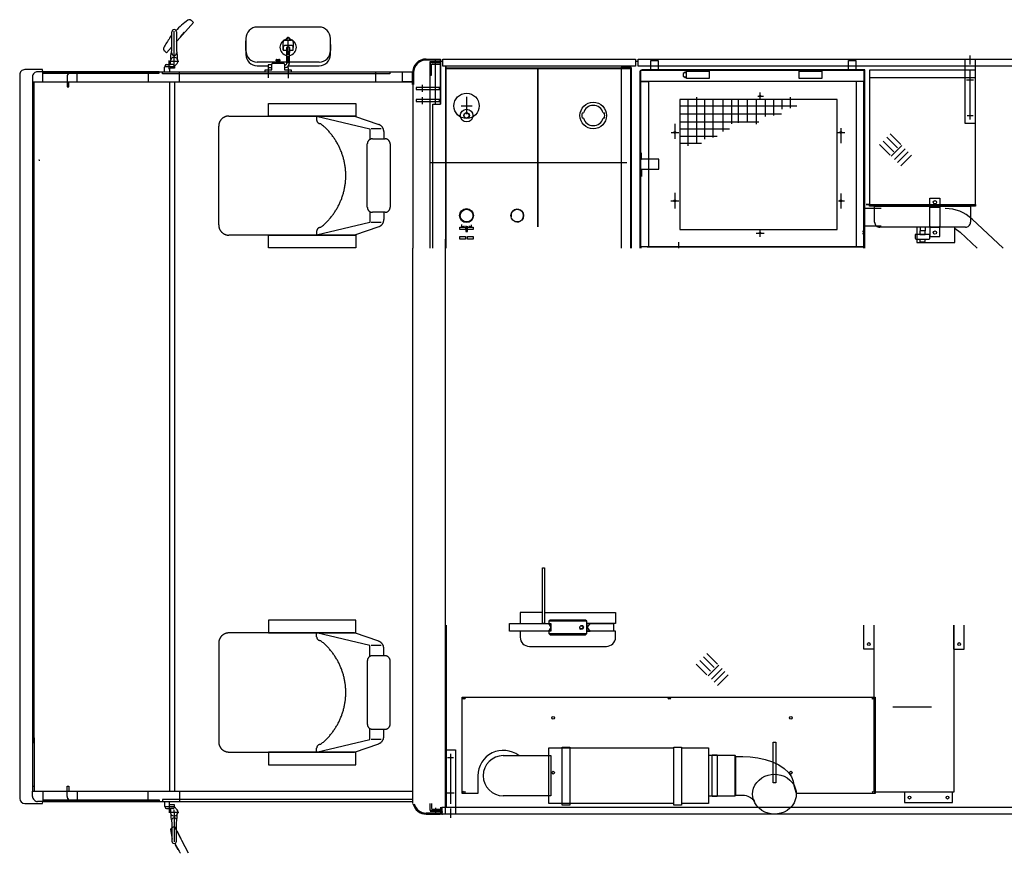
# Model space of a CAD drawing. Extents: x 8778 to 74498, y 1601 to 45347.
# Tile 18 of 52: x 38650 to 42535, y 14055 to 17345. Entities that reach past the tile are written whole.
import ezdxf

# ---------------------------------------------------------------- set-up
doc = ezdxf.new("R2010")
doc.units = 0
doc.header["$LTSCALE"] = 50
doc.header["$MEASUREMENT"] = 0
doc.linetypes.add('CENTER', pattern=[50.5, 30, -9, 2.5, -9])
doc.linetypes.add('HIDDEN', pattern=[12.6, 8.4, -4.2])
doc.layers.add('11', color=251, linetype='CONTINUOUS')

msp = doc.modelspace()

# ---------------------------------------------------------------- linework, layer by layer
at = {"layer": '11', "color": 251, "linetype": 'CONTINUOUS'}
for p, q in [((39335.4, 17334.8), (39270.9, 17261.9)), ((39326.3, 17342.8), (39335.4, 17334.8)), ((39250.4, 17224.1), (39250.4, 17297.1)), ((39268.4, 17297.1), (39268.4, 17224.1)), ((39284.5, 17277.3), (39300.7, 17295.6)), ((39709.4, 17316.1), (39587.4, 17316.1)), ((39831.4, 17316.1), (39709.4, 17316.1)), ((39242.4, 17273.2), (39250.1, 17284.4)), ((39270.9, 17261.9), (39267.4, 17258)), ((39542.4, 17271.1), (39542.4, 17208.2)), ((39542.4, 17223.2), (39542.4, 17261.7)), ((39689.4, 17243.6), (39689.4, 17256.1)), ((39697.4, 17264.1), (39721.4, 17264.1)), ((39702.4, 17271.7), (39702.4, 17264.1)), ((39716.4, 17264.1), (39716.4, 17271.7)), ((39729.4, 17256.1), (39729.4, 17243.6)), ((39876.4, 17208.2), (39876.4, 17271.1)), ((39224.4, 17219.3), (39220.3, 17223)), ((39224.4, 17219.3), (39229.5, 17215.1)), ((39229.5, 17215.1), (39248.8, 17237)), ((39246.9, 17204.1), (39250.4, 17224.1)), ((39268.4, 17224.1), (39271.9, 17204.1)), ((39689.4, 17224.8), (39689.4, 17243.6)), ((39689.4, 17235.6), (39689.4, 17224.8)), ((39689.4, 17224.8), (39702.4, 17224.8)), ((39721.4, 17243.6), (39697.4, 17243.6)), ((39702.4, 17235.5), (39702.4, 17216.9)), ((39702.4, 17216.9), (39704.4, 17215.7)), ((39704.4, 17190.5), (39704.4, 17216.9)), ((39714.4, 17191), (39714.4, 17216.9)), ((39716.4, 17216.9), (39714.4, 17215.6)), ((39716.4, 17216.9), (39716.4, 17235.5)), ((39716.4, 17224.8), (39729.4, 17224.8)), ((39729.4, 17243.6), (39729.4, 17235.6)), ((39729.4, 17224.8), (39729.4, 17235.6)), ((39876.4, 17247.5), (39876.4, 17223.2)), ((39244.4, 17168.6), (39244.4, 17182.1)), ((39246.9, 17190.3), (39246.9, 17204.1)), ((39271.4, 17173), (39259.4, 17160.1)), ((39271.9, 17204.1), (39271.9, 17190.3)), ((39704.4, 17178.2), (39587.4, 17178.2)), ((39648.7, 17173.6), (39690.7, 17173.6)), ((39662.5, 17182.5), (39662.5, 17187)), ((39676.8, 17182.5), (39662.5, 17182.5)), ((39663.2, 17182.5), (39663.2, 17182.1)), ((39663.2, 17182.1), (39676.2, 17182.1)), ((39664, 17187.8), (39675.3, 17187.8)), ((39665.6, 17187), (39665.6, 17182.5)), ((39673.8, 17187), (39673.8, 17182.5)), ((39676.2, 17182.1), (39676.2, 17182.5)), ((39676.8, 17187), (39676.8, 17182.5)), ((39704.4, 17175.1), (39704.4, 17190.5)), ((39714.4, 17175.1), (39714.4, 17191)), ((39831.4, 17178.2), (39714.4, 17178.2)), ((40253.9, 17190.1), (40309.9, 17190.1)), ((40309.9, 17186.1), (40253.9, 17186.1)), ((40269.9, 16444.1), (40269.9, 17180.1)), ((40269.9, 17180.1), (40309.9, 17180.1)), ((40269.9, 17176.1), (40269.9, 17126.1)), ((40309.9, 17176.1), (40269.9, 17176.1)), ((40289.9, 17186.2), (40289.9, 17012.1)), ((40309.9, 17190.1), (40309.9, 17186.1)), ((40309.9, 17162.1), (40309.9, 17190.1)), ((40309.9, 17190.1), (40309.9, 17162.1)), ((40309.9, 17181.1), (40319.9, 17181.1)), ((40309.9, 17012.1), (40309.9, 17181.1)), ((40309.9, 17181.1), (40319.9, 17181.1)), ((40309.9, 17012.1), (40309.9, 17181.1)), ((40309.9, 17181.1), (40319.9, 17181.1)), ((40309.9, 17180.1), (40309.9, 17012.1)), ((40309.9, 17173.1), (40309.9, 17176.1)), ((40319.9, 17190.1), (41080, 17190.1)), ((40319.9, 17162.1), (40319.9, 17190.1)), ((41080, 17190.1), (41080, 17162.1)), ((41080, 17181.1), (41090, 17181.1)), ((41090, 17190.1), (42920.7, 17190.1)), ((41090, 17162.1), (41090, 17190.1)), ((41139.6, 17183.8), (41169.6, 17183.8)), ((41139.6, 17146.8), (41139.6, 17183.8)), ((41169.6, 17183.8), (41169.6, 17146.8)), ((41919.6, 17183.8), (41949.6, 17183.8)), ((41919.6, 17146.8), (41919.6, 17183.8)), ((41949.6, 17183.8), (41949.6, 17146.8)), ((42380, 16936.1), (42380, 17186.1)), ((42420, 17186.1), (42420, 16936.1)), ((38739.7, 17148.1), (38669.9, 17148.1)), ((38740.7, 17140.1), (38720.7, 17140.1)), ((38740.7, 17140.1), (38739.7, 17148.1)), ((38740.7, 17100.1), (38740.7, 17140.1)), ((38740.7, 17140.1), (40200.7, 17140.1)), ((39200.7, 17140.1), (38740.7, 17140.1)), ((38760.7, 17140.1), (38740.7, 17140.1)), ((38740.7, 17134.1), (39200.7, 17134.1)), ((38740.7, 17134.1), (38760.7, 17134.1)), ((38760.7, 17134.1), (38760.7, 17140.1)), ((38817.2, 17134.1), (38817.2, 17140.1)), ((38877.2, 17140.1), (38857.2, 17140.1)), ((38877.2, 17100.1), (38877.2, 17140.1)), ((38897.2, 17140.1), (38877.2, 17140.1)), ((38877.2, 17134.1), (38897.2, 17134.1)), ((38897.2, 17134.1), (38897.2, 17140.1)), ((39156.7, 17140.1), (39156.7, 17100.1)), ((39200.7, 17134.1), (39200.7, 17140.1)), ((39213.7, 17131.9), (39213.7, 17140.1)), ((39213.7, 17140.1), (40110.7, 17140.1)), ((39221.4, 17140.1), (39221.4, 17158.1)), ((39223.4, 17160.1), (39260.7, 17160.1)), ((39224.4, 17160.1), (39224.4, 17163.6)), ((39229.4, 17168.6), (39244.4, 17168.6)), ((39241.4, 17151.4), (39241.4, 17140.1)), ((39260.7, 17153.4), (39243.4, 17153.4)), ((39254.4, 17168.6), (39244.4, 17168.6)), ((39259.4, 17160.1), (39259.4, 17163.6)), ((39260.7, 17160.1), (39260.7, 17153.4)), ((39280.7, 17100.1), (39280.7, 17140.1)), ((39587.4, 17163.2), (39629.9, 17163.2)), ((39618.7, 17147.1), (39644.7, 17147.1)), ((39618.7, 17139.1), (39618.7, 17147.1)), ((39629.9, 17167.1), (39629.9, 17157.1)), ((39644.7, 17167.1), (39629.9, 17167.1)), ((39629.9, 17157.1), (39644.7, 17157.1)), ((39629.9, 17155.9), (39629.9, 17115.5)), ((39644.7, 17147.1), (39644.7, 17169.6)), ((39694.7, 17169.6), (39694.7, 17147.1)), ((39694.7, 17167.1), (39696.4, 17167.1)), ((39694.7, 17157.1), (39696.4, 17157.1)), ((39694.7, 17147.1), (39720.7, 17147.1)), ((39709.4, 17156.5), (39709.4, 17114.4)), ((39710, 17163.2), (39831.4, 17163.2)), ((39720.7, 17147.1), (39720.7, 17139.1)), ((40055.7, 17100.1), (40055.7, 17140.1)), ((40110.7, 17140.1), (40110.7, 17131.9)), ((40160.7, 17100.1), (40160.7, 17140.1)), ((40199.9, 17090.1), (40199.9, 17136.1)), ((40200.7, 17140.1), (40200.7, 16444.1)), ((40200.7, 17140.1), (40200.7, 17100.1)), ((40203.9, 17136.1), (40203.9, 17090.1)), ((40269.9, 17170.1), (40309.9, 17170.1)), ((40269.9, 16444.1), (40269.9, 17170.1)), ((40274.9, 17128.1), (40274.9, 17166.6)), ((40279.4, 17171.1), (40307.9, 17171.1)), ((40309.9, 17170.1), (40309.9, 17012.1)), ((40309.9, 17140.1), (40309.9, 17060.1)), ((41080, 17162.1), (40319.9, 17162.1)), ((40330, 17162.1), (40330, 16444.1)), ((40333, 16444.1), (40333, 17162.1)), ((40333, 17155.1), (41023.2, 17155.1)), ((40333, 17152.1), (41063.2, 17152.1)), ((40693.2, 17150.1), (40693.2, 16528.1)), ((40696.2, 16528.1), (40696.2, 17152.1)), ((41023.2, 17158.1), (41023.2, 17155.1)), ((41063.2, 17158.1), (41023.2, 17158.1)), ((41023.2, 17155.1), (41023.2, 16444.1)), ((41063.2, 17155.1), (41023.2, 17155.1)), ((41060.2, 17152.1), (41060.2, 16444.1)), ((41063.2, 17155.1), (41063.2, 17158.1)), ((41063.2, 16444.1), (41063.2, 17155.1)), ((41063.2, 17155.1), (41063.2, 16444.1)), ((42920.7, 17162.1), (41090, 17162.1)), ((41096.6, 17137.8), (41096.6, 16444.1)), ((41100.6, 17146.1), (41980.6, 17146.1)), ((41100.6, 17101.1), (41100.6, 17146.1)), ((41984.6, 17146.8), (41105.5, 17146.8)), ((41169.6, 17146.8), (41139.6, 17146.8)), ((41276, 17137.6), (41267.6, 17132.7)), ((41280.6, 17135), (41276, 17137.6)), ((41280.6, 17142.8), (41370.6, 17142.8)), ((41280.6, 17112.8), (41280.6, 17142.8)), ((41370.6, 17142.8), (41370.6, 17112.8)), ((41725.6, 17142.8), (41815.6, 17142.8)), ((41725.6, 17112.8), (41725.6, 17142.8)), ((41815.6, 17142.8), (41815.6, 17112.8)), ((41949.6, 17146.8), (41919.6, 17146.8)), ((41984.6, 17142.8), (41980, 17142.8)), ((41980.6, 17146.1), (41980.6, 17101.1)), ((41980.6, 17142.8), (41984.6, 17142.8)), ((41984.6, 17142.8), (41984.6, 17146.8)), ((41984.6, 16444.1), (41984.6, 17142.8)), ((42003.3, 17145.9), (42003.3, 16616.3)), ((42421.3, 17145.9), (42003.3, 17145.9)), ((42421.3, 16616.3), (42421.3, 17145.9)), ((38649.9, 17128.1), (38649.9, 14780.6)), ((38700.7, 17120.1), (38700.7, 17100.1)), ((38700.7, 17100.1), (38700.7, 16444.1)), ((38700.7, 17100.1), (38740.7, 17100.1)), ((38706.7, 14490.4), (38706.7, 17100.1)), ((38740.7, 17100.1), (40200.7, 17100.1)), ((38837.2, 17120.1), (38837.2, 17100.1)), ((38837.2, 17100.1), (38877.2, 17100.1)), ((38837.2, 17100.1), (38837.2, 17080.1)), ((38843.2, 17080.1), (38843.2, 17100.1)), ((39156.7, 17100.1), (39271.7, 17100.1)), ((40110.7, 17131.9), (39213.7, 17131.9)), ((39240.7, 17100.1), (39240.7, 16864.4)), ((39260.7, 17100.1), (39260.7, 14928.1)), ((40200.7, 17100.1), (40160.7, 17100.1)), ((40269.9, 17126.1), (40272.9, 17126.1)), ((41980.6, 17101.1), (41100.6, 17101.1)), ((41100.6, 17101.1), (41130.6, 17101.1)), ((41100.6, 17096.1), (41100.6, 17101.1)), ((41100.6, 16449.1), (41100.6, 17096.1)), ((41956.6, 17101.1), (41125.6, 17101.1)), ((41130.6, 17101.1), (41130.6, 16449.1)), ((41267.6, 17132.7), (41267.6, 17122.9)), ((41267.6, 17122.9), (41275.8, 17117.8)), ((41275.8, 17117.8), (41280.6, 17120.6)), ((41370.6, 17112.8), (41280.6, 17112.8)), ((41815.6, 17112.8), (41725.6, 17112.8)), ((41950.6, 17101.1), (41950.6, 16449.1)), ((41980.6, 17101.1), (41950.6, 17101.1)), ((41980.6, 16449.1), (41980.6, 17101.1)), ((42421.3, 17115.9), (42003.3, 17115.9)), ((38700.7, 17080.1), (38706.7, 17080.1)), ((38837.2, 17080.1), (38843.2, 17080.1)), ((40203.9, 17090.1), (40199.9, 17090.1)), ((40214.8, 17078.1), (40214.8, 17070.1)), ((40269.9, 17078.1), (40214.8, 17078.1)), ((40214.8, 17078.1), (40214.8, 17070.1)), ((40269.9, 17078.1), (40214.8, 17078.1)), ((40214.8, 17070.1), (40269.9, 17070.1)), ((40214.8, 17070.1), (40269.9, 17070.1)), ((40238.9, 17060.1), (40238.9, 17088.1)), ((40305.9, 17078.1), (40269.9, 17078.1)), ((40269.9, 17070.1), (40305.9, 17070.1)), ((40305.9, 17070.1), (40305.9, 17078.1)), ((40214.8, 17030.1), (40214.8, 17022.1)), ((40269.9, 17030.1), (40214.8, 17030.1)), ((40214.8, 17030.1), (40214.8, 17022.1)), ((40269.9, 17030.1), (40214.8, 17030.1)), ((40214.8, 17022.1), (40269.9, 17022.1)), ((40214.8, 17022.1), (40269.9, 17022.1)), ((40238.9, 17012.1), (40238.9, 17040.1)), ((40305.9, 17030.1), (40269.9, 17030.1)), ((40269.9, 17022.1), (40305.9, 17022.1)), ((40305.9, 17022.1), (40305.9, 17030.1)), ((41255, 17030.1), (41255, 16517.3)), ((41875, 17030.1), (41255, 17030.1)), ((41286.1, 17030.1), (41286.1, 16847.2)), ((41320.8, 17039.2), (41320.8, 16855.9)), ((41351.8, 17030.1), (41351.8, 16873.2)), ((41385.2, 17030.1), (41385.2, 16880.7)), ((41424.8, 17030.1), (41424.8, 16904.2)), ((41458.2, 17030.1), (41458.2, 16933.9)), ((41485, 17030.1), (41485, 16938.9)), ((41520.2, 17030.1), (41520.2, 16940.1)), ((41556.1, 17030.1), (41556.1, 16932.7)), ((41592, 17030.1), (41592, 16963.6)), ((41624.2, 17030.1), (41624.2, 16967.3)), ((41657.6, 17030.1), (41657.6, 16992.1)), ((41689.8, 17039.2), (41689.8, 16995.8)), ((41875, 16517.3), (41875, 17030.1)), ((40279.9, 17012.1), (40309.9, 17012.1)), ((40279.9, 16444.1), (40279.9, 17012.1)), ((40279.9, 17012.1), (40309.9, 17012.1)), ((40279.9, 16444.1), (40279.9, 17012.1)), ((41255, 17005.7), (41715.8, 17005.7)), ((40869.4, 16977.1), (40874.5, 16977.1)), ((40874.5, 16957.1), (40869.4, 16957.1)), ((40952, 16977.1), (40957.1, 16977.1)), ((40957.1, 16957.1), (40952, 16957.1)), ((41255, 16973.5), (41656.3, 16973.5)), ((41255, 16942.6), (41566, 16942.6)), ((41255, 16914.1), (41450.8, 16914.1)), ((42420, 16936.1), (42380, 16936.1)), ((39240.7, 16864.4), (39240.7, 14956.1)), ((41255, 16885.6), (41402.5, 16885.6)), ((42056.3, 16866.5), (42098.4, 16824.4)), ((42071.1, 16881.3), (42113.2, 16839.2)), ((42084.8, 16894.9), (42126.9, 16852.8)), ((41255, 16858.4), (41340.6, 16858.4)), ((42042.7, 16852.8), (42084.8, 16810.8)), ((42131.2, 16848.5), (42089.1, 16806.4)), ((42144.2, 16835.5), (42102.1, 16793.4)), ((42156, 16823.8), (42113.9, 16781.7)), ((41100.6, 16795.1), (41103.6, 16795.1)), ((41172.1, 16795.1), (41100.6, 16795.1)), ((41103.6, 16795.1), (41103.6, 16819.7)), ((41172.1, 16755.1), (41172.1, 16795.1)), ((42169, 16810.8), (42126.9, 16768.7)), ((41045.3, 16780.1), (40269.9, 16780.1)), ((41100.6, 16755.1), (41172.1, 16755.1)), ((41100.6, 16755.1), (41103.6, 16755.1)), ((41103.6, 16755.1), (41103.6, 16727)), ((42241, 16641.1), (42281, 16641.1)), ((42241, 16600.1), (42241, 16641.1)), ((42281, 16641.1), (42281, 16600.1)), ((42048.9, 16600.1), (41984.6, 16600.1)), ((41989.9, 16616.3), (42421.3, 16616.3)), ((42003.3, 16616.3), (41989.9, 16616.3)), ((42003.3, 16608.9), (42003.3, 16616.3)), ((42003.3, 16616.3), (42421.3, 16616.3)), ((42421.3, 16608.9), (42003.3, 16608.9)), ((42023.3, 16545.9), (42023.3, 16608.9)), ((42023.3, 16608.9), (42401.3, 16608.9)), ((42241, 16605.1), (42281, 16605.1)), ((42241, 16525.1), (42241, 16605.1)), ((42281, 16605.1), (42281, 16525.1)), ((42401.3, 16608.9), (42401.3, 16545.9)), ((42421.3, 16616.3), (42421.3, 16608.9)), ((42408, 16558.2), (42529.9, 16444.1)), ((40387.2, 16517.1), (40387.2, 16527.1)), ((40387.2, 16527.1), (40388.2, 16527.1)), ((40388.2, 16517.1), (40387.2, 16517.1)), ((40388.2, 16527.1), (40408.2, 16527.1)), ((40409.2, 16517.1), (40388.2, 16517.1)), ((40393.2, 16536.4), (40393.2, 16529.1)), ((40393.2, 16529.1), (40403.2, 16529.1)), ((40403.2, 16529.1), (40403.2, 16532.3)), ((40408.2, 16527.1), (40409.2, 16527.1)), ((40409.2, 16527.1), (40409.2, 16517.1)), ((40410.2, 16531.4), (40410.2, 16509.1)), ((40416.2, 16509.1), (40416.2, 16531.1)), ((40417.2, 16517.1), (40417.2, 16527.1)), ((40417.2, 16527.1), (40418.2, 16527.1)), ((40418.2, 16517.1), (40417.2, 16517.1)), ((40418.2, 16527.1), (40438.2, 16527.1)), ((40439.2, 16517.1), (40418.2, 16517.1)), ((40423.2, 16532), (40423.2, 16529.1)), ((40423.2, 16529.1), (40433.2, 16529.1)), ((40433.2, 16529.1), (40433.2, 16536.3)), ((40438.2, 16527.1), (40439.2, 16527.1)), ((40439.2, 16527.1), (40439.2, 16517.1)), ((41255, 16517.3), (41875, 16517.3)), ((42048.9, 16530.1), (41984.6, 16530.1)), ((42381.3, 16525.9), (42043.3, 16525.9)), ((42190, 16526.3), (42190, 16466.3)), ((42201.3, 16512.7), (42201.3, 16497.7)), ((42212.3, 16512.7), (42201.3, 16512.7)), ((42202.3, 16525.9), (42202.3, 16512.7)), ((42202.3, 16519.9), (42202.3, 16512.7)), ((42223.3, 16512.7), (42212.3, 16512.7)), ((42222.3, 16525.9), (42222.3, 16512.7)), ((42223.3, 16497.7), (42223.3, 16512.7)), ((42241, 16530.1), (42241, 16489.1)), ((42281, 16525.1), (42241, 16525.1)), ((42281, 16489.1), (42281, 16530.1)), ((42340, 16466.3), (42340, 16525.4)), ((42340.5, 16520.9), (42360.2, 16507.1)), ((40330, 14238.1), (40330, 16479.6)), ((40387.2, 16479.6), (40387.2, 16489.6)), ((40387.2, 16489.6), (40388.2, 16489.6)), ((40388.2, 16479.6), (40387.2, 16479.6)), ((40388.2, 16489.6), (40408.2, 16489.6)), ((40409.2, 16479.6), (40388.2, 16479.6)), ((40408.2, 16489.6), (40409.2, 16489.6)), ((40409.2, 16489.6), (40409.2, 16479.6)), ((40410.2, 16509.1), (40413.2, 16509.1)), ((40413.2, 16509.1), (40416.2, 16509.1)), ((40417.2, 16479.6), (40417.2, 16489.6)), ((40417.2, 16489.6), (40418.2, 16489.6)), ((40418.2, 16479.6), (40417.2, 16479.6)), ((40418.2, 16489.6), (40438.2, 16489.6)), ((40439.2, 16479.6), (40418.2, 16479.6)), ((40438.2, 16489.6), (40439.2, 16489.6)), ((40439.2, 16489.6), (40439.2, 16479.6)), ((42183.3, 16497.7), (42183.3, 16487.4)), ((42190.6, 16497.7), (42183.3, 16497.7)), ((42183.3, 16487.4), (42183.3, 16483.5)), ((42187.3, 16479.5), (42237.3, 16479.5)), ((42241.3, 16497.7), (42190.6, 16497.7)), ((42201.3, 16497.7), (42223.3, 16497.7)), ((42201.3, 16479.5), (42201.3, 16471.7)), ((42223.3, 16471.7), (42223.3, 16479.5)), ((42241, 16489.1), (42281, 16489.1)), ((42241.3, 16483.5), (42241.3, 16497.7)), ((42427.5, 16444.1), (42360.2, 16507.1)), ((38700.7, 16444.1), (38700.7, 14300.1)), ((40199.9, 16444.1), (40199.9, 14252.1)), ((41130.6, 16449.1), (41100.6, 16449.1)), ((41100.6, 16449.1), (41100.6, 16444.1)), ((41980.6, 16449.1), (41100.6, 16449.1)), ((41125.6, 16449.1), (41956.6, 16449.1)), ((41250, 16467.5), (41250, 16444.1)), ((41950.6, 16449.1), (41980.6, 16449.1)), ((41980.6, 16444.1), (41980.6, 16449.1)), ((42190, 16466.3), (42340, 16466.3)), ((42204.3, 16468.7), (42220.3, 16468.7)), ((40713, 15182.1), (40721, 15182.1)), ((40713, 14962.1), (40713, 15182.1)), ((40721, 15182.1), (40721, 14962.1)), ((40625, 15006.1), (40625, 14962.1)), ((40713, 15006.1), (40625, 15006.1)), ((40721, 15006.1), (41001, 15006.1)), ((41001, 15006.1), (41001, 14962.1)), ((40583, 14962.1), (40736.6, 14962.1)), ((40583, 14932.1), (40583, 14962.1)), ((40721, 14962.1), (40713, 14962.1)), ((40736.6, 14962.1), (40746, 14962.1)), ((40736.6, 14962.1), (40746, 14948.1)), ((40743, 14976.1), (40738, 14971.1)), ((40738, 14971.1), (40738, 14962.1)), ((40888, 14971.1), (40738, 14971.1)), ((40883, 14976.1), (40743, 14976.1)), ((40746, 14962.1), (40746, 14932.1)), ((40888, 14971.1), (40883, 14976.1)), ((40888, 14923.1), (40888, 14971.1)), ((41001, 14962.1), (40888, 14962.1)), ((40888, 14962.1), (40888, 14932.1)), ((40900.7, 14962.1), (40888, 14962.1)), ((40890, 14948.1), (40900.7, 14962.1)), ((40900.7, 14962.1), (40993, 14962.1)), ((40993, 14962.1), (40993, 14932.1)), ((39240.7, 14956.1), (39240.7, 14300.4)), ((39260.7, 14956.1), (39260.7, 14300.4)), ((40333, 14956.1), (40333, 14238.1)), ((40736.6, 14932.1), (40583, 14932.1)), ((40625, 14932.1), (40625, 14908.1)), ((40746, 14946.1), (40736.6, 14932.1)), ((40746, 14932.1), (40736.6, 14932.1)), ((40738, 14932.1), (40738, 14923.1)), ((40738, 14923.1), (40743, 14918.1)), ((40738, 14923.1), (40888, 14923.1)), ((40746, 14948.1), (40746, 14946.1)), ((40863, 14954.5), (40863.1, 14954.3)), ((40883, 14918.1), (40888, 14923.1)), ((41001, 14932.1), (40888, 14932.1)), ((40888, 14932.1), (40900.7, 14932.1)), ((40890, 14946.1), (40890, 14948.1)), ((40900.7, 14932.1), (40890, 14946.1)), ((40993, 14932.1), (40900.7, 14932.1)), ((41001, 14930.1), (41001, 14932.1)), ((41001, 14908.1), (41001, 14930.1)), ((41981, 14861.3), (41981, 14956.1)), ((42021, 14861.3), (42021, 14956.1)), ((42021, 14296.2), (42021, 14956.1)), ((42336, 14861.3), (42336, 14956.1)), ((42336, 14956.1), (42336, 14296.2)), ((42376, 14861.3), (42376, 14956.1)), ((40743, 14918.1), (40883, 14918.1)), ((40661, 14872.1), (40965, 14872.1)), ((41361.7, 14844.5), (41403.7, 14802.4)), ((42020.8, 14861.3), (41981, 14861.3)), ((42336.2, 14861.3), (42376, 14861.3)), ((41319.6, 14802.4), (41361.7, 14760.3)), ((41333.2, 14816), (41375.3, 14773.9)), ((41348, 14830.8), (41390.1, 14788.8)), ((38649.9, 14794.1), (38649.9, 14272.1)), ((41408.1, 14798), (41366, 14755.9)), ((41421.1, 14785), (41379, 14742.9)), ((41432.8, 14773.3), (41390.7, 14731.2)), ((41445.8, 14760.3), (41403.7, 14718.2)), ((40396, 14671.7), (41211, 14671.7)), ((40396, 14291.7), (40396, 14671.7)), ((40397.5, 14667.2), (40401, 14667.2)), ((40401, 14663.7), (40397.5, 14667.2)), ((40401, 14667.2), (40401, 14663.7)), ((40405.5, 14667.2), (40405.5, 14663.7)), ((40409, 14667.2), (40405.5, 14667.2)), ((40405.5, 14663.7), (40409, 14667.2)), ((41207.5, 14667.2), (41211, 14667.2)), ((41211, 14663.7), (41207.5, 14667.2)), ((41211, 14671.7), (42026, 14671.7)), ((41211, 14667.2), (41211, 14663.7)), ((41215.5, 14667.2), (41215.5, 14663.7)), ((41219, 14667.2), (41215.5, 14667.2)), ((41215.5, 14663.7), (41219, 14667.2)), ((42013, 14667.2), (42016.5, 14667.2)), ((42016.5, 14663.7), (42013, 14667.2)), ((42016.5, 14667.2), (42016.5, 14663.7)), ((42021, 14667.2), (42021, 14663.7)), ((42024.5, 14667.2), (42021, 14667.2)), ((42021, 14663.7), (42024.5, 14667.2)), ((42026, 14671.7), (42026, 14291.7)), ((42094.8, 14634.1), (42247.2, 14634.1)), ((38706.7, 14510.6), (38706.7, 14300.1)), ((41623, 14493.6), (41633, 14493.6)), ((41623, 14333.9), (41623, 14493.6)), ((41633, 14493.6), (41633, 14333.9)), ((40330, 14464.1), (40370, 14464.1)), ((40330, 14214.1), (40330, 14464.1)), ((40370, 14464.1), (40370, 14214.1)), ((40738, 14471.7), (41231, 14471.7)), ((40738, 14251.7), (40738, 14471.7)), ((40791, 14245.7), (40791, 14474.7)), ((40791, 14474.7), (40821, 14474.7)), ((40821, 14474.7), (40821, 14245.7)), ((41231, 14245.7), (41231, 14474.7)), ((41231, 14474.7), (41261, 14474.7)), ((41261, 14474.7), (41261, 14245.7)), ((41261, 14471.7), (41368, 14471.7)), ((41368, 14471.7), (41368, 14251.7)), ((40558, 14440.9), (40641.4, 14440.9)), ((40641.4, 14440.9), (40746, 14440.9)), ((40746, 14440.9), (40746, 14282.5)), ((41368, 14440.9), (41368, 14282.5)), ((41472.6, 14440.9), (41368, 14440.9)), ((41382.2, 14443.9), (41402.2, 14443.9)), ((41382.2, 14279.5), (41382.2, 14443.9)), ((41402.2, 14443.9), (41402.2, 14279.5)), ((41472.6, 14282.5), (41472.6, 14440.9)), ((41475.6, 14437.9), (41472.6, 14440.9)), ((41475.6, 14285.5), (41475.6, 14437.9)), ((41475.6, 14437.9), (41502.6, 14437.9)), ((41475.6, 14285.5), (41475.6, 14437.9)), ((40458, 14361.7), (40458, 14291.7)), ((38700.7, 14320.1), (38706.7, 14320.1)), ((38700.7, 14280.1), (38700.7, 14300.1)), ((38700.7, 14300.1), (38740.7, 14300.1)), ((38740.7, 14300.1), (39575.4, 14300.6)), ((38740.7, 14300.1), (40199.9, 14300.1)), ((38740.7, 14300.1), (38740.7, 14260.1)), ((38837.2, 14320.1), (38843.2, 14320.1)), ((38837.2, 14300.1), (38837.2, 14320.1)), ((38837.2, 14280.1), (38837.2, 14320.1)), ((38837.2, 14320.1), (38843.2, 14320.1)), ((38837.2, 14280.1), (38837.2, 14300.1)), ((38837.2, 14300.1), (38877.2, 14300.1)), ((38843.2, 14320.1), (38843.2, 14300.1)), ((38843.2, 14320.1), (38843.2, 14300.1)), ((38843.2, 14300.1), (38877.2, 14300.1)), ((38877.2, 14300.1), (38877.2, 14260.1)), ((38877.2, 14300.1), (38877.2, 14266.1)), ((39156.7, 14300.1), (39271.7, 14300.1)), ((39156.7, 14260.1), (39156.7, 14300.1)), ((39280.7, 14300.1), (39280.7, 14260.1)), ((40401, 14299.7), (40397.5, 14296.2)), ((40401, 14296.2), (40401, 14299.7)), ((40405.5, 14296.2), (40405.5, 14299.7)), ((40405.5, 14299.7), (40409, 14296.2)), ((41633, 14333.9), (41623, 14333.9)), ((41704.2, 14322.9), (41714, 14292.5)), ((42016.5, 14299.7), (42013, 14296.2)), ((42016.5, 14296.2), (42016.5, 14299.7)), ((42021, 14296.2), (42021, 14299.7)), ((42021, 14299.7), (42024.5, 14296.2)), ((38740.7, 14260.1), (38720.7, 14260.1)), ((38739.7, 14252.1), (38740.7, 14260.1)), ((38740.7, 14266.1), (39200.7, 14266.1)), ((38740.7, 14266.1), (38760.7, 14266.1)), ((38740.7, 14260.1), (40199.9, 14260.1)), ((39200.7, 14260.1), (38740.7, 14260.1)), ((38760.7, 14260.1), (38740.7, 14260.1)), ((38760.7, 14266.1), (38760.7, 14260.1)), ((38817.2, 14266.1), (38817.2, 14260.1)), ((38877.2, 14260.1), (38857.2, 14260.1)), ((38897.2, 14260.1), (38857.2, 14260.1)), ((38877.2, 14266.1), (38897.2, 14266.1)), ((38877.2, 14266.1), (38897.2, 14266.1)), ((38897.2, 14260.1), (38877.2, 14260.1)), ((38897.2, 14266.1), (38897.2, 14260.1)), ((38897.2, 14266.1), (38897.2, 14260.1)), ((39200.7, 14266.1), (39200.7, 14260.1)), ((40199.9, 14268.2), (39213.7, 14268.2)), ((39213.7, 14268.2), (39213.7, 14260.1)), ((39213.7, 14260.1), (39575.4, 14260.1)), ((39221.4, 14260.1), (39221.4, 14242.1)), ((39241.4, 14248.8), (39241.4, 14260.1)), ((40458, 14291.7), (40396, 14291.7)), ((40397.5, 14296.2), (40401, 14296.2)), ((40409, 14296.2), (40405.5, 14296.2)), ((40746, 14282.5), (40558, 14282.5)), ((41368, 14282.5), (41472.6, 14282.5)), ((41402.2, 14279.5), (41382.2, 14279.5)), ((41472.6, 14282.5), (41475.6, 14285.5)), ((41475.6, 14285.5), (41502.6, 14285.5)), ((42026, 14291.7), (41714, 14291.7)), ((42013, 14296.2), (42016.5, 14296.2)), ((42024.5, 14296.2), (42021, 14296.2)), ((42336, 14296.2), (42021, 14296.2)), ((42141, 14295.4), (42141, 14255.7)), ((42331, 14255.6), (42331, 14295.7)), ((38669.9, 14252.1), (38739.7, 14252.1)), ((39223.4, 14240.1), (39260.7, 14240.1)), ((39224.4, 14240.1), (39224.4, 14236.6)), ((39224.4, 14240.1), (39259.4, 14240.1)), ((39229.4, 14231.6), (39244.4, 14231.6)), ((39260.7, 14246.8), (39243.4, 14246.8)), ((39254.4, 14231.6), (39244.4, 14231.6)), ((39244.4, 14231.6), (39244.4, 14218.1)), ((39259.4, 14240.1), (39259.4, 14236.6)), ((39271.4, 14227.1), (39259.4, 14240.1)), ((39260.7, 14240.1), (39260.7, 14246.8)), ((40270, 14224.1), (40270, 14252.1)), ((40310, 14224.1), (40270, 14224.1)), ((40310, 14220.1), (40270, 14220.1)), ((40275, 14252.1), (40275, 14233.6)), ((40279.5, 14229.1), (40308, 14229.1)), ((40290, 14235.4), (40290, 14213.1)), ((40310, 14238.1), (40310, 14213.1)), ((40310, 14235.4), (40310, 14230.1)), ((40310, 14235.4), (40310, 14219.1)), ((40310, 14235.4), (40310, 14219.1)), ((40310, 14235.4), (40310, 14220.1)), ((40310, 14230.1), (40315, 14230.1)), ((40310, 14227.1), (40310, 14224.1)), ((40315, 14238.1), (42920.7, 14238.1)), ((40315, 14210.1), (40315, 14238.1)), ((40315, 14210.1), (40315, 14235.4)), ((40315, 14235.4), (40315, 14207.4)), ((41231, 14251.7), (40738, 14251.7)), ((40821, 14245.7), (40791, 14245.7)), ((41261, 14245.7), (41231, 14245.7)), ((41368, 14251.7), (41261, 14251.7)), ((42141, 14255.7), (42326.4, 14255.6)), ((42326.4, 14255.6), (42331, 14255.6)), ((39246.9, 14209.8), (39246.9, 14196.1)), ((39246.9, 14196.1), (39250.4, 14176.1)), ((39268.4, 14176.1), (39271.9, 14196.1)), ((39271.9, 14196.1), (39271.9, 14209.8)), ((40310, 14214.1), (40254, 14214.1)), ((40254, 14210.1), (40310, 14210.1)), ((40310, 14219.1), (40315, 14219.1)), ((40310, 14219.1), (40320, 14219.1)), ((40310, 14210.1), (40310, 14214.1)), ((42920.7, 14210.1), (40315, 14210.1)), ((39245.6, 14149), (39251.7, 14111.3)), ((39249.1, 14155.5), (39248.4, 14155.1)), ((39260.8, 14161.6), (39250, 14156)), ((39250.4, 14176.1), (39250.4, 14103.1)), ((39285.7, 14113.7), (39260.8, 14161.6)), ((39268.4, 14103.1), (39268.4, 14176.1)), ((39270.1, 14143.8), (39285.7, 14113.7)), ((39289.7, 14106), (39285.7, 14113.7)), ((39316.1, 14055.4), (39289.7, 14106)), ((39275.2, 14069.2), (39265.2, 14087.5))]:
    msp.add_line(p, q, dxfattribs=at)
at = {"layer": '11', "color": 251, "linetype": 'CENTER'}
for p, q in [((39259.4, 17199.7), (39259.4, 17300.5)), ((39709.4, 17270.2), (39709.4, 17277.2)), ((39709.4, 17206.9), (39709.4, 17266.8)), ((39239.4, 17150.2), (39239.4, 17184.7)), ((39241.3, 17182.1), (39278, 17182.1)), ((39259.4, 17162), (39259.4, 17200.7)), ((39709.4, 17173.9), (39709.4, 17202.7)), ((40289.9, 17186.2), (40289.9, 17012.1)), ((42400, 17168.4), (42400, 17204.2)), ((42400, 16951.5), (42400, 17149.2)), ((42413.3, 17106.1), (42386.2, 17106.1)), ((40238.9, 17060.1), (40238.9, 17088.1)), ((41570.9, 17057.7), (41570.9, 17034.2)), ((40238.9, 17012.1), (40238.9, 17040.1)), ((40413.2, 17041.1), (40413.2, 16973)), ((41562.2, 17044.1), (41584.5, 17044.1)), ((39631.6, 17015.2), (39976.6, 17015.2)), ((39631.6, 16965.2), (39631.6, 17015.2)), ((39976.6, 17015.2), (39976.6, 16965.2)), ((40391.5, 17005.1), (40435.5, 17005.1)), ((39475.1, 16965.1), (39971.6, 16965.1)), ((39976.6, 16965.2), (39631.6, 16965.2)), ((39821.6, 16965.1), (39821.6, 16950.1)), ((39821.6, 16965.1), (40031.6, 16915.1)), ((39971.6, 16965.1), (40066.4, 16932.1)), ((42411.5, 16966.1), (42387.9, 16966.1)), ((39435.1, 16535.1), (39435.1, 16925.1)), ((39836.6, 16935.1), (39836.6, 16935.1)), ((40031.6, 16915.1), (40031.6, 16875.1)), ((40076.6, 16915.1), (40036.6, 16915.1)), ((40086.6, 16903.7), (40086.6, 16875.1)), ((41220.5, 16900.5), (41250.2, 16900.5)), ((41235, 16933.9), (41235, 16874.5)), ((41878, 16900.5), (41905.2, 16900.5)), ((41890, 16917.8), (41890, 16858.4)), ((40041.6, 16875.1), (40091.6, 16875.1)), ((40021.6, 16605.1), (40021.6, 16855.1)), ((40111.6, 16855.1), (40111.6, 16605.1)), ((41219.3, 16630.6), (41250.2, 16630.6)), ((41235, 16661.5), (41235, 16599.6)), ((41880.5, 16630.6), (41904, 16630.6)), ((41890, 16659), (41890, 16599.6)), ((40031.6, 16585.1), (40031.6, 16545.1)), ((40091.6, 16585.1), (40041.6, 16585.1)), ((40086.6, 16585.1), (40086.6, 16556.4)), ((40031.6, 16545.1), (39821.6, 16495.1)), ((40066.4, 16528.1), (39971.6, 16495.1)), ((40076.6, 16545.1), (40036.6, 16545.1)), ((41570.9, 16517.3), (41570.9, 16488.3)), ((39971.6, 16495.1), (39475.1, 16495.1)), ((39631.6, 16495.1), (39976.6, 16495.1)), ((39631.6, 16445.1), (39631.6, 16495.1)), ((39821.6, 16510.1), (39821.6, 16495.1)), ((39976.6, 16495.1), (39976.6, 16445.1)), ((41556.1, 16503.3), (41587, 16503.3)), ((39976.6, 16445.1), (39631.6, 16445.1)), ((39631.6, 14975.1), (39631.6, 14925.1)), ((39976.6, 14975.1), (39631.6, 14975.1)), ((39976.6, 14925.1), (39976.6, 14975.1)), ((39971.6, 14925.1), (39475.1, 14925.1)), ((39631.6, 14925.1), (39976.6, 14925.1)), ((39821.6, 14910.1), (39821.6, 14925.1)), ((40031.6, 14875.1), (39821.6, 14925.1)), ((40066.4, 14892.1), (39971.6, 14925.1)), ((39435.1, 14885.1), (39435.1, 14495.1)), ((40031.6, 14835.1), (40031.6, 14875.1)), ((40076.6, 14875.1), (40036.6, 14875.1)), ((40086.6, 14835.1), (40086.6, 14863.7)), ((40021.6, 14815.1), (40021.6, 14565.1)), ((40091.6, 14835.1), (40041.6, 14835.1)), ((40111.6, 14565.1), (40111.6, 14815.1)), ((40031.6, 14505.1), (40031.6, 14545.1)), ((40041.6, 14545.1), (40091.6, 14545.1)), ((40086.6, 14516.4), (40086.6, 14545.1)), ((39821.6, 14455.1), (40031.6, 14505.1)), ((40076.6, 14505.1), (40036.6, 14505.1)), ((39475.1, 14455.1), (39971.6, 14455.1)), ((39631.6, 14455), (39631.6, 14405)), ((39976.6, 14455), (39631.6, 14455)), ((39821.6, 14455.1), (39821.6, 14470.1)), ((39836.6, 14485.1), (39836.6, 14485.1)), ((39971.6, 14455.1), (40066.4, 14488.1)), ((39976.6, 14405), (39976.6, 14455)), ((40338.5, 14434.1), (40362.1, 14434.1)), ((40350, 14448.6), (40350, 14251)), ((39631.6, 14405), (39976.6, 14405)), ((40336.7, 14294.1), (40363.8, 14294.1)), ((39239.4, 14249.9), (39239.4, 14215.4)), ((39259.4, 14218.1), (39259.4, 14227.4)), ((40290, 14235.4), (40290, 14213.1)), ((40310, 14238.1), (40310, 14213.1)), ((40350, 14231.7), (40350, 14195.9)), ((39241.3, 14218.1), (39278, 14218.1)), ((39259.4, 14218.1), (39259.4, 14100.2))]:
    msp.add_line(p, q, dxfattribs=at)
at = {"layer": '11', "color": 251, "linetype": 'HIDDEN'}
for p, q in [((41980.6, 16509.1), (41975.6, 16509.1)), ((41980.6, 16508.3), (41975.6, 16508.3)), ((41975.6, 16501.9), (41980.6, 16501.9)), ((41975.6, 16501.1), (41980.6, 16501.1))]:
    msp.add_line(p, q, dxfattribs=at)
at = {"layer": '11', "color": 251, "linetype": 'CONTINUOUS'}
for points in [[(39250.4, 17214.1), (39250.5, 17212.6), (39250.8, 17211.1), (39251.3, 17209.6), (39252.1, 17208.2), (39253.1, 17207), (39254.2, 17205.9), (39255.5, 17205.1), (39256.8, 17204.5), (39258.1, 17204.2), (39259.4, 17204.1)], [(39259.4, 17204.1), (39260.7, 17204.2), (39262.1, 17204.5), (39263.4, 17205.1), (39264.7, 17205.9), (39265.8, 17207), (39266.7, 17208.2), (39267.5, 17209.6), (39268, 17211.1), (39268.3, 17212.6), (39268.4, 17214.1)], [(40863.1, 14954.3), (40866.6, 14954.9), (40870, 14953.9), (40872.6, 14951.5), (40873.9, 14948.2), (40873.6, 14944.6), (40871.7, 14941.5), (40868.7, 14939.6), (40865.2, 14939.1), (40861.8, 14940.3), (40859.2, 14942.9)], [(41502.6, 14437.9), (41531.8, 14436.7), (41561.8, 14432.8), (41591.6, 14426.1), (41619.8, 14416.5), (41645.2, 14404.2), (41666.7, 14389.8), (41683.5, 14373.7), (41695.3, 14356.7), (41702.1, 14339.6), (41704.2, 14322.9)], [(41542, 14289.4), (41542.9, 14300.6), (41545.8, 14312.2), (41550.9, 14323.7), (41558, 14334.6), (41567.2, 14344.4), (41578.1, 14352.7), (41590.1, 14359.2), (41602.8, 14363.8), (41615.6, 14366.4), (41628, 14367.2)], [(41628, 14367.2), (41640.5, 14366.4), (41653.3, 14363.8), (41666, 14359.2), (41678, 14352.7), (41688.8, 14344.4), (41698, 14334.6), (41705.2, 14323.7), (41710.2, 14312.2), (41713.1, 14300.6), (41714, 14289.4)], [(41502.6, 14285.5), (41509.6, 14284.5), (41516.3, 14283.1), (41522.6, 14281.2), (41528.3, 14278.9), (41533.5, 14276.2), (41538, 14273.1), (41541.8, 14269.7), (41545, 14266), (41547.4, 14262), (41549.1, 14257.8)], [(41628, 14210.1), (41615.6, 14210.9), (41602.8, 14213.6), (41590.1, 14218.2), (41578.1, 14224.8), (41567.2, 14233.3), (41558, 14243.3), (41550.9, 14254.4), (41545.8, 14266.1), (41542.9, 14277.9), (41542, 14289.4)], [(41714, 14289.4), (41713.1, 14277.9), (41710.2, 14266.1), (41705.2, 14254.4), (41698, 14243.3), (41688.8, 14233.3), (41678, 14224.8), (41666, 14218.2), (41653.3, 14213.6), (41640.5, 14210.9), (41628, 14210.1)], [(39250.4, 14186.1), (39250.5, 14187.5), (39250.8, 14189), (39251.3, 14190.5), (39252.1, 14191.9), (39253.1, 14193.1), (39254.2, 14194.2), (39255.5, 14195), (39256.8, 14195.6), (39258.1, 14196), (39259.4, 14196.1)], [(39259.4, 14196.1), (39260.7, 14196), (39262.1, 14195.6), (39263.4, 14195), (39264.7, 14194.2), (39265.8, 14193.1), (39266.7, 14191.9), (39267.5, 14190.5), (39268, 14189), (39268.3, 14187.5), (39268.4, 14186.1)], [(39250, 14156), (39249.9, 14156), (39249.8, 14155.9), (39249.7, 14155.9), (39249.6, 14155.8), (39249.5, 14155.8), (39249.4, 14155.7), (39249.3, 14155.6), (39249.2, 14155.6), (39249.1, 14155.5), (39249.1, 14155.5)], [(39265.2, 14087.5), (39267.2, 14084), (39269.1, 14080.6), (39271, 14077.2), (39272.9, 14073.9), (39274.8, 14070.7), (39276.6, 14067.5), (39278.5, 14064.4), (39280.3, 14061.3), (39282.2, 14058.3), (39284, 14055.4)]]:
    msp.add_lwpolyline(points, dxfattribs=at)
for centre, radius in [((40413.2, 17005.1), 50), ((40913.2, 16967.1), 52.5), ((41570.9, 17044.1), 3.5), ((40413.2, 16967.1), 25), ((40413.2, 16967.1), 11), ((40413.2, 16967.1), 10), ((41235, 16900.5), 3.5), ((41890, 16900.5), 3.5), ((41235, 16630.6), 3.5), ((41890, 16630.6), 3.5), ((42261, 16625.1), 6.5), ((40413.2, 16572.1), 27.5), ((40413.2, 16572.1), 27.5), ((40413.2, 16572.1), 25), ((40413.2, 16572.1), 25), ((40613.2, 16572.1), 25), ((42261, 16505.1), 6.5), ((41570.9, 16503.3), 3.5), ((40866, 14947.1), 6), ((42000.5, 14881.3), 5.5), ((42356.5, 14881.3), 5.5), ((40755, 14589.7), 5.5), ((41693, 14589.7), 5.5), ((40755, 14373.7), 5.5), ((41693, 14373.7), 5.5), ((42161, 14275.2), 5.5), ((42311, 14275.1), 5.5)]:
    msp.add_circle(centre, radius, dxfattribs=at)
for centre, radius, start, end in [((39503.3, 17079.4), 325, 125.659, 136.9619), ((39319.7, 17335.3), 10, 48.4955, 125.6637), ((39259.4, 17297.1), 9, 0, 180), ((39587.4, 17271.1), 45, 90, 180), ((39831.4, 17271.1), 45, 0, 90.0023), ((39503.2, 17079.5), 324.8, 143.3973, 151.3411), ((39709.4, 17236.6), 32.5, 102.3178, 179.998), ((39697.4, 17256.1), 8, 90, -179.9956), ((39709.4, 17264.7), 9.9, 44.9962, 135.0061), ((39709.4, 17236.6), 32.5, 0, 77.7864), ((39721.4, 17256.1), 8, 0, 90), ((39226.9, 17230.5), 10, 151.3366, -131.4995), ((39587.4, 17223.2), 45, 180, -90), ((39709.4, 17236.6), 32.5, 180, -98.5428), ((39697.4, 17235.6), 8, 90, 179.9956), ((39709.4, 17223.5), 13.8, 59.624, 120.3791), ((39709.4, 17210.2), 9.67, 43.6043, 136.3979), ((39709.4, 17204.7), 13.1, 67.6197, 112.3837), ((39709.4, 17236.6), 32.5, -81.5102, -0.0021), ((39721.4, 17235.6), 8, 0, 90.0044), ((39831.4, 17223.2), 45, -90, -0.0008), ((39259.4, 17182.1), 15, 142.8196, -179.9986), ((39259.4, 17182.1), 15, 34.2192, 142.8074), ((39259.4, 17182.1), 15, -37.2246, 34.2463), ((39587.4, 17208.2), 45, 180, -90.0008), ((39648.7, 17169.6), 4, 90, -179.9913), ((39664, 17185.9), 1.88, 35.9132, 144.0777), ((39669.7, 17176.5), 11.3, 68.6001, 111.4092), ((39675.3, 17185.9), 1.88, 35.9132, 144.0886), ((39690.7, 17169.6), 4, 0, 89.965), ((39696.4, 17175.1), 18, -90, -0.0039), ((39696.4, 17175.1), 8, -90, -0.0087), ((39831.4, 17208.2), 45, -90, 0.0008), ((40253.9, 17136.1), 54, 90, -179.998), ((40253.9, 17136.1), 50, 90, 179.9965), ((40307.9, 17173.1), 2, -90, 0.035), ((38669.9, 17128.1), 20, 90, -179.9982), ((38720.7, 17120.1), 20, 90, -179.9974), ((38857.2, 17120.1), 20, 90, -179.9974), ((39223.4, 17158.1), 2, 90, 179.9825), ((39229.4, 17163.6), 5, 90, 179.972), ((39243.4, 17151.4), 2, 90, -179.9825), ((39254.4, 17163.6), 5, 0, 89.993), ((40279.4, 17166.6), 4.5, 90, 180), ((41105.5, 17137.8), 9, 90, -179.9961), ((41276, 17127.8), 8.5, 58.0301, -59.9944), ((40272.9, 17128.1), 2, -90, 0.0175), ((40913.2, 16967.1), 40, 14.4781, 165.5229), ((40913.2, 16967.1), 45, 167.1602, -167.1601), ((40913.2, 16967.1), 40, -165.5213, -14.4782), ((40913.2, 16967.1), 45, -12.8408, 12.8394), ((38726.2, 16789.8), 1.89, 48.7301, 132.3209), ((38726.2, 16792.6), 1.89, -131.3099, -47.694), ((38728.4, 16792.2), 1.4, -131.3188, -47.7402), ((40613.2, 16572.1), 25, -112.7032, -170.0733), ((42302.1, 16445.1), 155, 46.8767, 90.0012), ((42043.3, 16545.9), 20, 180, -89.9982), ((42381.3, 16545.9), 20, -90, 0.0018), ((42187.3, 16483.5), 4, 180, -90.0087), ((42237.3, 16483.5), 4, -90, 0.0175), ((42204.3, 16471.7), 3, 180, -89.9883), ((42220.3, 16471.7), 3, -90, -0.0466), ((40661, 14908.1), 36, 180, -90.0029), ((40965, 14908.1), 36, -90, 0), ((40558, 14361.7), 100, 52.3738, -179.9987), ((40558, 14361.7), 79.2, 90, -90), ((38669.9, 14272.1), 20, 180, -90.0035), ((38720.7, 14280.1), 20, 180, -89.9991), ((38857.2, 14280.1), 20, 180, -89.9991), ((38857.2, 14280.1), 20, 180, -90), ((39223.4, 14242.1), 2, 180, -90.0175), ((39229.4, 14236.6), 5, 180, -90), ((39243.4, 14248.8), 2, 180, -90.0175), ((39254.4, 14236.6), 5, -90, 0.021), ((39259.4, 14218.1), 15, -34.1833, 37.1691), ((40254, 14264.1), 54, -166.2619, -89.9985), ((40254, 14264.1), 50, -164.7008, -89.9984), ((40279.5, 14233.6), 4.5, 180, -90.0078), ((40308, 14227.1), 2, 0, 89.965), ((39259.4, 14218.1), 15, 180, -142.8277), ((39259.4, 14218.1), 15, -142.8004, -34.207), ((39251.5, 14149.9), 6, 121.6117, -170.8811), ((39259.4, 14103.1), 9, 180, 0), ((39558, 14226.3), 323.5, -156.2784, -154.7838)]:
    msp.add_arc(centre, radius, start, end, dxfattribs=at)
at = {"layer": '11', "color": 251, "linetype": 'CENTER'}
for centre, radius, start, end in [((39475.1, 16925.1), 40, 90, -179.9982), ((39836.6, 16950.1), 15, 180, -89.993), ((39676.6, 16730.1), 260, -52.0433, 52.0403), ((40056.6, 16903.7), 30, 0, 70.8196), ((40041.6, 16855.1), 20, 90, 179.9913), ((40091.6, 16855.1), 20, 0, 90), ((40041.6, 16605.1), 20, 180, -90), ((40091.6, 16605.1), 20, -90, 0.0018), ((40056.6, 16556.4), 30, -70.8218, 0.0005), ((39475.1, 16535.1), 40, 180, -90.0009), ((39836.6, 16510.1), 15, 90, -179.9883), ((39475.1, 14885.1), 40, 90, 179.9991), ((39836.6, 14910.1), 15, 179.9883, -90), ((39676.6, 14690.1), 260, -52.0403, 52.0433), ((40056.6, 14863.7), 30, -0.0005, 70.8218), ((40041.6, 14815.1), 20, 90, 180), ((40091.6, 14815.1), 20, -0.0018, 90), ((40041.6, 14565.1), 20, -179.9913, -90), ((40091.6, 14565.1), 20, -90, 0), ((39475.1, 14495.1), 40, 180, -90.0009), ((40056.6, 14516.4), 30, -70.8196, 0), ((39836.6, 14470.1), 15, 89.993, 180)]:
    msp.add_arc(centre, radius, start, end, dxfattribs=at)

doc.saveas('drawing.dxf')
